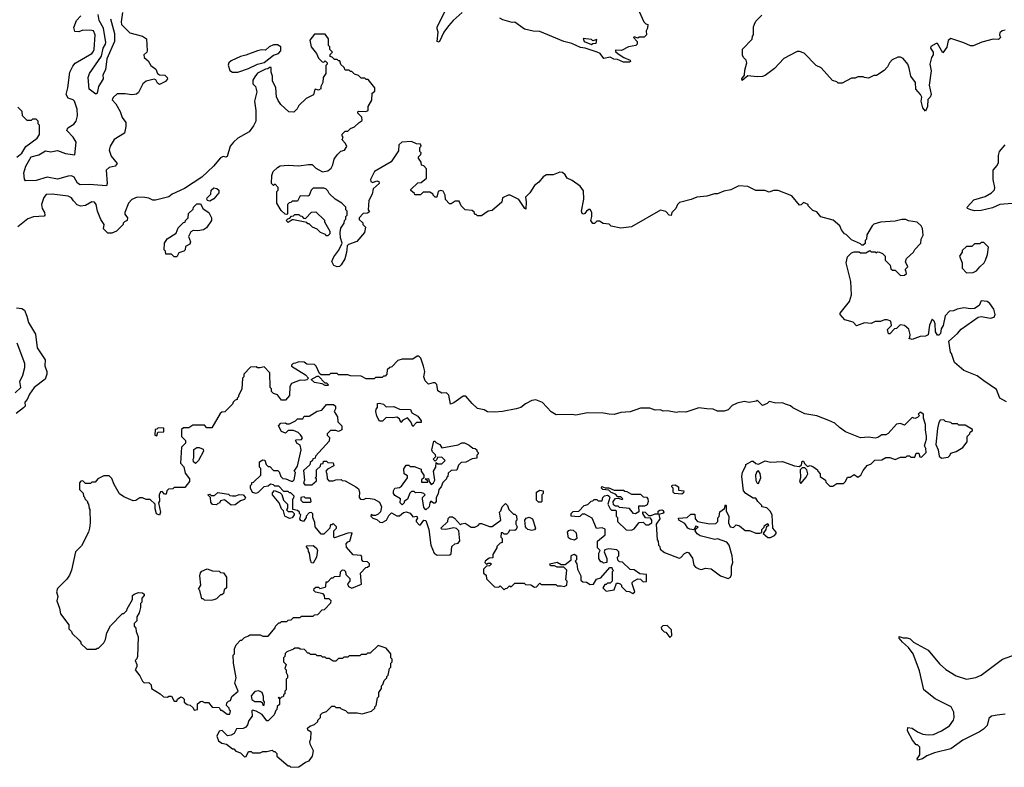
# Model space of a CAD drawing. Extents: x 2210602 to 2357277, y 510288 to 673808.
# Tile 75 of 256: x 2270440 to 2277869, y 536680 to 542320. Entities that reach past the tile are written whole.
import ezdxf

# ---------------------------------------------------------------- set-up
doc = ezdxf.new("R2010")
doc.units = 0

msp = doc.modelspace()

# ---------------------------------------------------------------- linework, layer by layer
at = {"layer": '0CON05XD'}
for points in [[(2271214.5, 542374.5), (2271204.7, 542305), (2271207.5, 542285), (2271270.7, 542220.7), (2271365, 542196), (2271397.5, 542175), (2271402.5, 542085), (2271400, 542075), (2271377.5, 542055), (2271380, 542035), (2271408.6, 542008.6), (2271428, 541975), (2271466.7, 541946.7), (2271478.8, 541915), (2271495, 541904.3), (2271535, 541900.8), (2271552.5, 541885), (2271554.2, 541875), (2271540, 541855), (2271495, 541832), (2271480.3, 541840.3), (2271466.7, 541866.7), (2271455, 541872), (2271393.6, 541856.4), (2271367.5, 541835), (2271335, 541770), (2271320.7, 541759.3), (2271285, 541752.5), (2271235, 541760), (2271175, 541760), (2271145, 541732.5), (2271137.5, 541715), (2271164.3, 541684.3), (2271198.3, 541628.3), (2271211.9, 541581.9), (2271240.8, 541545), (2271240.8, 541515), (2271229.2, 541465), (2271152, 541415), (2271121.9, 541365), (2271114.5, 541335), (2271129.7, 541289.7), (2271174.3, 541235), (2271161.2, 541215), (2271115, 541204.5), (2271091.9, 541185), (2271099.4, 541085), (2271093.9, 541066.1), (2270965, 541075.6), (2270895, 541073.1), (2270876.6, 541086.6), (2270851.2, 541131.2), (2270831.7, 541141.7), (2270805, 541140), (2270725, 541117.5), (2270646.8, 541133.2), (2270565, 541106.2), (2270483.2, 541103.2), (2270475, 541117.5), (2270471.1, 541165), (2270486.7, 541215), (2270525, 541285.6), (2270585, 541300.8), (2270635, 541331.2), (2270675, 541324), (2270725, 541334.2), (2270785, 541310), (2270855, 541300), (2270865.8, 541395), (2270842.5, 541435), (2270796.2, 541485), (2270803.8, 541505), (2270849.1, 541530.9), (2270864.7, 541555.3), (2270875.3, 541594.7), (2270874, 541644), (2270854, 541705), (2270844.3, 541714.3), (2270805, 541726.9), (2270789.5, 541755), (2270802.9, 541805), (2270818.5, 541925), (2270839.8, 541970.2), (2270859.1, 541990.9), (2270983.8, 542065), (2270995, 542078), (2271001.5, 542095), (2271008.5, 542205), (2270995.8, 542235), (2270985, 542239.2), (2270915, 542240), (2270885, 542227.5), (2270855, 542230), (2270848.3, 542261.7), (2270867.5, 542315), (2270900.7, 542349.3)], [(2273777.5, 542375), (2273710, 542315), (2273675, 542273.3), (2273641.2, 542225), (2273605, 542151.2), (2273590, 542155), (2273596.7, 542225), (2273589.3, 542250.7), (2273590, 542265), (2273650, 542385)], [(2275113, 542383), (2275150, 542305), (2275165, 542290), (2275180, 542285), (2275176.7, 542255), (2275167.5, 542235), (2275170, 542205), (2275151.7, 542188.3), (2275115, 542187.5), (2275105, 542180), (2275075, 542190), (2275070, 542185), (2275100, 542155), (2275100, 542135), (2275090, 542125), (2275033.6, 542116.4), (2274981.7, 542088.3), (2274935, 542090), (2274935, 542080), (2274955, 542062.5), (2274997.5, 542035), (2275045.8, 542015.8), (2275047.5, 542005), (2275040.7, 541999.3), (2274995, 541998.6), (2274950.5, 542020.5), (2274922.7, 542022.7), (2274895, 542036.7), (2274847.5, 542027.5), (2274818.8, 542065), (2274795.8, 542075.8), (2274706.1, 542106.1), (2274671.2, 542111.2), (2274605, 542140), (2274545, 542156), (2274365, 542230), (2274315, 542233.3), (2274248.3, 542248.3), (2274175, 542302.5), (2274155, 542300), (2274085, 542318.8), (2274061.7, 542331.7)], [(2271125.4, 542325.4), (2271154.6, 542215), (2271155.6, 542155), (2271096, 542025), (2271087.6, 541942.4), (2271068, 541905), (2271070, 541875), (2271035, 541816.2), (2271023.6, 541766.4), (2271015, 541757.5), (2270963.3, 541795), (2270956.7, 541885), (2270966.7, 541915), (2271056.2, 542043.8), (2271070, 542105), (2271087.5, 542135), (2271088.9, 542148.9), (2271071.5, 542255), (2271039.7, 542315), (2271030.9, 542359.1)], [(2277875, 542240), (2277853.3, 542236.7), (2277835, 542220), (2277832.5, 542205), (2277840, 542185), (2277825, 542170), (2277785, 542172.5), (2277699.5, 542150.5), (2277635, 542123.8), (2277615, 542123.3), (2277565, 542146.2), (2277465, 542177.5), (2277445, 542162.5), (2277435, 542112.5), (2277405, 542070), (2277365, 542140), (2277355, 542140), (2277315, 542117.5), (2277313.3, 542105), (2277332.5, 542075), (2277332.5, 542055), (2277320, 542035), (2277307.5, 541985), (2277316.7, 541935), (2277303.3, 541825), (2277317.5, 541755), (2277310, 541735), (2277293, 541717), (2277290, 541665), (2277275, 541630), (2277253.8, 541655), (2277241.2, 541705), (2277247.5, 541735), (2277237.5, 541755), (2277202.5, 541795), (2277200, 541845), (2277163.3, 541895), (2277152.5, 541955), (2277140, 541985), (2277105, 542027.5), (2277085, 542037.5), (2277065, 542037.5), (2277023.9, 542016.1), (2277002.5, 541995), (2276987.5, 541965), (2276963, 541937), (2276905, 541900), (2276885, 541900), (2276845, 541880), (2276813, 541883), (2276805, 541890), (2276765, 541890), (2276745, 541880), (2276715, 541880), (2276645, 541840), (2276615, 541840), (2276605, 541850), (2276571.7, 541861.7), (2276486.4, 541956.4), (2276450, 541975), (2276358.3, 542068.3), (2276325, 542080), (2276305, 542080), (2276205, 542027.5), (2276135, 541952.5), (2276065, 541900), (2276045, 541892.5), (2276005, 541890), (2275933.6, 541896.4), (2275891.7, 541861.7), (2275887.5, 541875), (2275907.5, 541902.5), (2275910, 541940), (2275927.5, 541995), (2275922.5, 542015), (2275900, 542035), (2275893, 542053), (2275893, 542097), (2275967, 542173), (2275970, 542195), (2275977.5, 542205), (2275977.5, 542265), (2275983, 542287), (2275995, 542310), (2276040, 542355)], [(2273117.5, 541175), (2273087.5, 541115), (2273088.3, 541098.3), (2273103, 541093), (2273135, 541104.2), (2273148.6, 541098.6), (2273152, 541085), (2273106.7, 541045), (2273098.8, 541005), (2273073.3, 540955), (2273070, 540885), (2273078.3, 540871.7), (2273065, 540860), (2273031.7, 540858.3), (2273000, 540825), (2273001.7, 540811.7), (2273028.3, 540788.3), (2273030, 540775), (2273050, 540755), (2273042.5, 540715), (2272984.1, 540645.9), (2272920, 540625), (2272910, 540615), (2272906.4, 540563.6), (2272893.3, 540515), (2272865, 540470), (2272851.7, 540458.3), (2272835, 540456.2), (2272810, 540465), (2272793.9, 540496.1), (2272809.3, 540530.7), (2272848.3, 540581.7), (2272872.5, 540635), (2272860, 540675), (2272856.7, 540715), (2272863, 540747), (2272887.5, 540785), (2272890, 540805), (2272900, 540815), (2272900, 540835), (2272910, 540845), (2272910, 540875), (2272900, 540885), (2272900, 540905), (2272870, 540935), (2272820, 540965), (2272775, 541010), (2272765, 541030), (2272750, 541045), (2272735, 541050), (2272655, 541050), (2272640, 541035), (2272625, 540992.5), (2272615, 540987.5), (2272555, 540990), (2272535, 540950), (2272495, 540950), (2272485, 540940), (2272471.7, 540938.3), (2272460, 540925), (2272460, 540855), (2272455, 540850), (2272441.7, 540851.7), (2272411.7, 540881.7), (2272380, 540935), (2272380, 541025), (2272390, 541035), (2272390, 541055), (2272368.3, 541078.3), (2272355, 541070), (2272340, 541085), (2272341.2, 541145), (2272352.5, 541175), (2272383.9, 541206.1), (2272405, 541216.7), (2272465, 541222.5), (2272545, 541217.5), (2272618.3, 541228.3), (2272647, 541227), (2272675, 541200), (2272725, 541172.5), (2272765, 541180), (2272789.3, 541200.7), (2272802.5, 541225), (2272813, 541267), (2272835, 541300), (2272863, 541327), (2272890, 541335), (2272907, 541363), (2272897.5, 541385), (2272873, 541413), (2272880, 541435), (2272873, 541443), (2272873, 541457), (2272895, 541480), (2272915, 541480), (2272935, 541500), (2272967, 541513), (2273000, 541545), (2273025, 541560), (2273022.5, 541585), (2272990, 541615), (2272990, 541625), (2272995, 541630), (2273051.7, 541628.3), (2273070, 541635), (2273070, 541665), (2273097, 541713), (2273100, 541765), (2273118.3, 541781.7), (2273120, 541805), (2273068.3, 541868.3), (2273055, 541870), (2273045, 541880), (2273015, 541880), (2272995, 541900), (2272965, 541910), (2272945, 541930), (2272935, 541930), (2272925, 541940), (2272895, 541940), (2272888.3, 541958.3), (2272861.7, 541981.7), (2272855, 542010), (2272845, 542010), (2272835, 542020), (2272815, 542020), (2272798.3, 542038.3), (2272781.7, 542041.7), (2272781.7, 542058.3), (2272800, 542075), (2272780, 542095), (2272780, 542115), (2272770, 542125), (2272770, 542175), (2272745, 542210), (2272665, 542210), (2272630, 542165), (2272640, 542115), (2272680, 542065), (2272695, 542030), (2272721.7, 542001.7), (2272735, 542000), (2272745, 542010), (2272760, 541995), (2272760, 541985), (2272750, 541975), (2272750, 541915), (2272730, 541885), (2272727.5, 541845), (2272712.5, 541815), (2272711.7, 541798.3), (2272695, 541787.5), (2272670, 541795), (2272663, 541787), (2272656.4, 541753.6), (2272600, 541725), (2272547, 541673), (2272533, 541647), (2272508.3, 541621.7), (2272470, 541625), (2272410.7, 541680.7), (2272389.3, 541709.3), (2272377, 541737), (2272372.5, 541805), (2272348.3, 541858.3), (2272347.5, 541895), (2272337.5, 541925), (2272338.3, 541958.3), (2272325, 541960), (2272311.7, 541948.3), (2272295, 541947.5), (2272235, 541917.5), (2272215, 541890), (2272200, 541865), (2272200, 541835), (2272220, 541815), (2272230, 541775), (2272212.5, 541705), (2272222.5, 541635), (2272222.5, 541555), (2272205, 541520), (2272170, 541475), (2272085, 541427.5), (2272052.5, 541395), (2272027.5, 541365), (2272005, 541286.7), (2271995, 541282.5), (2271975, 541287.5), (2271955, 541277.5), (2271902.5, 541215), (2271815, 541132.5), (2271683.6, 541046.4), (2271590, 541005), (2271565, 540982.5), (2271465, 540957.5), (2271445, 540957.5), (2271415, 540972.5), (2271385, 540977.5), (2271325, 540980), (2271285, 540962.5), (2271260, 540935), (2271232.5, 540865), (2271233, 540853), (2271252.5, 540825), (2271250, 540805), (2271230, 540795), (2271220, 540785), (2271220, 540775), (2271170, 540725), (2271135, 540710), (2271105, 540710), (2271073, 540743), (2271077.5, 540775), (2271052.7, 540812.7), (2271027.5, 540875), (2271017.5, 540925), (2271005, 540943.8), (2270985, 540946.2), (2270935, 540918), (2270897.3, 540912.7), (2270872.1, 540922.1), (2270844.5, 540954.5), (2270831.2, 540975), (2270805, 540989.2), (2270685, 541003.8), (2270639.5, 541000.5), (2270620.9, 540979.1), (2270603.7, 540926.3), (2270609.6, 540895), (2270626.7, 540865), (2270630, 540845), (2270625, 540836.7), (2270545, 540833.3), (2270501.7, 540818.3), (2270425, 540756.2)], [(2274755, 542133.3), (2274765, 542140), (2274788.3, 542141.7), (2274795, 542170), (2274765, 542160), (2274755, 542170), (2274691.7, 542178.3), (2274700, 542155), (2274755, 542133.3)], [(2272045, 541923.8), (2272085, 541924.2), (2272165, 541951.2), (2272235, 541983.3), (2272283.6, 541996.4), (2272355, 542052.5), (2272392.5, 542065), (2272410, 542085), (2272410, 542115), (2272385, 542130), (2272355, 542131.2), (2272322.5, 542115), (2272295, 542090), (2272265, 542093.3), (2272235, 542086.2), (2272145, 542051.2), (2272105, 542043.3), (2272035, 542010), (2272016.7, 541995), (2272012.3, 541977.7), (2272025, 541937.5), (2272045, 541923.8)], [(2270417.3, 541282.7), (2270455, 541312.5), (2270486.9, 541363.1), (2270571.2, 541425), (2270590, 541455), (2270590, 541525), (2270580, 541535), (2270580, 541555), (2270565, 541570), (2270535, 541570), (2270525, 541560), (2270495, 541560), (2270460, 541595), (2270457, 541627), (2270425, 541660)], [(2277885, 539437.5), (2277836.2, 539465), (2277810, 539530), (2277715, 539596.7), (2277665, 539632.5), (2277565, 539672.5), (2277492.5, 539735), (2277471.7, 539801.7), (2277463, 539813), (2277450, 539895), (2277516.4, 539953.6), (2277543.6, 539986.4), (2277673, 540077), (2277695, 540080), (2277765, 540067.5), (2277793, 540077), (2277800, 540095), (2277790, 540135), (2277759.3, 540179.3), (2277740, 540195), (2277695, 540200), (2277680, 540165), (2277645, 540140), (2277615, 540137.5), (2277565, 540147.5), (2277513, 540137), (2277487, 540123), (2277455, 540120), (2277423, 540087), (2277407, 540013), (2277393, 539987), (2277387, 539953), (2277375, 539940), (2277365, 539940), (2277350, 539965), (2277346.7, 540025), (2277340, 540045), (2277325, 540060), (2277304, 540015), (2277295, 539942.5), (2277275, 539932.5), (2277235, 539931.2), (2277175, 539907.5), (2277150, 539915), (2277157.5, 539922.5), (2277160, 539945), (2277150, 539985), (2277115, 540012.5), (2277083, 540017), (2277055, 539990), (2277041.7, 539988.3), (2277005, 539950), (2276995, 539950), (2276988.3, 539981.7), (2277017, 540013), (2277012.5, 540045), (2276986.1, 540056.1), (2276965, 540056.2), (2276935, 540043.3), (2276895, 540042.5), (2276865, 540027.5), (2276815, 540032.5), (2276755, 540010), (2276728.3, 540038.3), (2276665, 540056.7), (2276630, 540095), (2276630, 540105), (2276700, 540195), (2276716.7, 540245), (2276710, 540345), (2276677, 540487), (2276685, 540530), (2276715, 540560), (2276735, 540570), (2276775, 540570), (2276785, 540560), (2276825, 540560), (2276855, 540580), (2276865, 540570), (2276895, 540570), (2276905, 540560), (2276912.5, 540567.5), (2276927, 540567), (2276950, 540555), (2276970, 540535), (2276970, 540505), (2277008.3, 540468.3), (2277011.7, 540441.7), (2277025, 540430), (2277045, 540430), (2277085, 540390), (2277117, 540393), (2277130, 540405), (2277127, 540427), (2277120, 540435), (2277140, 540455), (2277123.3, 540493.3), (2277131.7, 540518.3), (2277183, 540567), (2277193.6, 540586.4), (2277240, 540635), (2277242.5, 540665), (2277256.7, 540695), (2277252.5, 540745), (2277242.5, 540765), (2277211.7, 540791.7), (2277145, 540802.5), (2277125, 540812.5), (2277095, 540812.5), (2277045, 540800), (2276935, 540793.3), (2276885, 540776.7), (2276872.5, 540765), (2276833, 540697), (2276830, 540665), (2276820, 540655), (2276818.3, 540631.7), (2276805, 540620), (2276795, 540620), (2276785, 540630), (2276715, 540660), (2276675, 540700), (2276663.6, 540703.6), (2276640, 540735), (2276627.5, 540765), (2276578.3, 540808.3), (2276485, 540832.5), (2276455, 540870), (2276425, 540880), (2276390, 540915), (2276390, 540925), (2276355, 540940), (2276337, 540923), (2276325, 540920), (2276265, 540990), (2276161.7, 541031.7), (2276128.3, 541031.7), (2276095, 541020), (2276061.7, 541031.7), (2275995, 541032.5), (2275935, 541062.5), (2275865, 541067.5), (2275805, 541037.5), (2275753.6, 541026.4), (2275705, 541007.5), (2275683.6, 541006.4), (2275625, 540987.5), (2275548.3, 540981.7), (2275507, 540963), (2275418.3, 540941.7), (2275403, 540927), (2275390, 540895), (2275360, 540865), (2275355, 540842.5), (2275340, 540845), (2275315, 540873.3), (2275275, 540883.3), (2275055, 540756.7), (2274975, 540747.5), (2274903, 540763), (2274887, 540777), (2274843, 540783), (2274815, 540800), (2274795, 540800), (2274777, 540783), (2274765, 540782.5), (2274748.8, 540805), (2274757.5, 540835), (2274756.7, 540865), (2274745, 540887.5), (2274735, 540887.5), (2274717.5, 540875), (2274705, 540857.5), (2274695, 540853.3), (2274685, 540857.5), (2274680, 540875), (2274696, 540965), (2274695, 541030), (2274668.8, 541065), (2274608, 541108), (2274570, 541125), (2274555, 541150), (2274535, 541166.2), (2274515, 541170), (2274465, 541150), (2274415, 541150), (2274390, 541135), (2274356.4, 541093.6), (2274325, 541070), (2274290, 541015), (2274255, 540980), (2274261.2, 540945), (2274258.8, 540891.2), (2274250, 540895), (2274205, 540962.5), (2274140, 540995), (2274125, 540996.7), (2274083.6, 540976.4), (2274077.3, 540942.7), (2274005, 540880), (2273973.3, 540876.7), (2273925, 540840), (2273895, 540840), (2273885, 540850), (2273875, 540850), (2273868.3, 540868.3), (2273855, 540880), (2273800, 540885), (2273770, 540915), (2273755, 540950), (2273725, 540950), (2273695, 540930), (2273681.7, 540931.7), (2273653, 540963), (2273650, 540995), (2273635, 541026.7), (2273615, 541032.5), (2273597, 541023), (2273588.3, 540981.7), (2273575, 540980), (2273560, 540995), (2273560, 541005), (2273535, 541020), (2273485, 541020), (2273465, 541000), (2273420, 541000), (2273418.3, 541008.3), (2273391.7, 541031.7), (2273391.7, 541038.3), (2273445, 541090), (2273468.3, 541091.7), (2273510, 541125), (2273510, 541195), (2273488.3, 541218.3), (2273471.7, 541221.7), (2273470, 541245), (2273450, 541275), (2273450, 541285), (2273467, 541303), (2273470, 541315), (2273460, 541325), (2273460, 541355), (2273470, 541365), (2273465, 541380), (2273433, 541383), (2273395, 541400), (2273322.5, 541395), (2273300, 541375), (2273298.8, 541331.2), (2273241.7, 541248.3), (2273117.5, 541175)], [(2278020.5, 540940.5), (2277835.2, 540925.2), (2277779.7, 540900.3), (2277695, 540880), (2277645, 540878.8), (2277616.2, 540885), (2277591.2, 540895), (2277590, 540905), (2277639.5, 540960.5), (2277725, 540985.6), (2277772.5, 541015), (2277795, 541036.7), (2277798.1, 541055), (2277784.4, 541115), (2277784.4, 541185.6), (2277815, 541221.2), (2277825, 541243.3), (2277824.4, 541294.4), (2277831.9, 541325), (2277875.6, 541375)], [(2271875, 540951.9), (2271856.7, 540955), (2271851.2, 540965), (2271853.8, 540975), (2271881.2, 541005), (2271885.6, 541035), (2271905, 541051.1), (2271927.6, 541047.6), (2271941.4, 541035), (2271941.2, 541015), (2271905, 540968), (2271875, 540951.9)], [(2271625, 540530), (2271605, 540530), (2271585, 540550), (2271541.7, 540551.7), (2271540, 540575), (2271530, 540585), (2271532.5, 540635), (2271553.6, 540666.4), (2271619.3, 540710.7), (2271635, 540750), (2271675, 540790), (2271688.3, 540791.7), (2271690, 540805), (2271710, 540825), (2271713, 540857), (2271748.3, 540891.7), (2271750, 540905), (2271775, 540930), (2271805, 540930), (2271823.6, 540893.6), (2271867.5, 540865), (2271887.5, 540825), (2271886.7, 540805), (2271849.5, 540750.5), (2271826.1, 540733.9), (2271785, 540726.2), (2271749.3, 540730.7), (2271730, 540720), (2271713.8, 540685), (2271728, 540645), (2271722.5, 540627.5), (2271691.2, 540608.8), (2271687.5, 540585), (2271678.8, 540575), (2271640, 540560), (2271625, 540530)], [(2272765, 540690), (2272755, 540690), (2272748.3, 540698.3), (2272710, 540715), (2272685, 540740), (2272650, 540755), (2272625, 540780), (2272615, 540780), (2272605, 540790), (2272505, 540810), (2272495, 540810), (2272465, 540790), (2272450, 540805), (2272461.7, 540818.3), (2272478.3, 540821.7), (2272491.7, 540838.3), (2272505, 540840), (2272515, 540850), (2272545, 540850), (2272555, 540840), (2272568.3, 540838.3), (2272581.7, 540821.7), (2272595, 540820), (2272641.7, 540868.3), (2272675, 540870), (2272738.3, 540808.3), (2272740, 540795), (2272780, 540725), (2272780, 540705), (2272765, 540690)], [(2277585, 540410), (2277635, 540412.5), (2277660, 540425), (2277683.6, 540456.4), (2277717.5, 540485), (2277727.5, 540505), (2277741.7, 540548.3), (2277750, 540605), (2277715, 540640), (2277695, 540640), (2277685, 540630), (2277645, 540630), (2277625, 540610), (2277585, 540610), (2277551.7, 540578.3), (2277550, 540565), (2277530, 540535), (2277550, 540485), (2277550, 540445), (2277585, 540410)], [(2270415, 540147.5), (2270455, 540142), (2270475, 540127.5), (2270494.1, 540084.1), (2270506, 540035), (2270558.7, 539948.7), (2270572.5, 539845), (2270631.2, 539755), (2270628.3, 539708.3), (2270643.8, 539665), (2270643.8, 539645), (2270630.7, 539609.3), (2270548.8, 539545), (2270514.2, 539495.8), (2270496.7, 539455), (2270477.5, 539435), (2270480, 539405), (2270469.3, 539390.7), (2270411.7, 539348.3)], [(2270405.8, 539505), (2270447.5, 539545), (2270440.3, 539589.7), (2270462.9, 539637.1), (2270478.5, 539695), (2270477.1, 539727.1), (2270419.4, 539879.4)], [(2274885, 538690), (2274877.5, 538665), (2274895, 538630), (2274905, 538620), (2274935, 538620), (2274940, 538615), (2274940, 538575), (2274950, 538565), (2274950, 538535), (2275015, 538472.5), (2275055, 538470), (2275075, 538480), (2275115, 538527.5), (2275145, 538530), (2275165, 538510), (2275185, 538510), (2275210, 538525), (2275210, 538545), (2275198.3, 538558.3), (2275161.7, 538561.7), (2275142.5, 538595), (2275141.7, 538608.3), (2275160, 538605), (2275185, 538580), (2275205, 538580), (2275235, 538593.3), (2275258.3, 538591.7), (2275258.3, 538611.7), (2275270.5, 538619.5), (2275285, 538622), (2275295, 538616.2), (2275298.8, 538605), (2275293.8, 538596.2), (2275261.7, 538588.3), (2275270, 538555), (2275242.5, 538515), (2275250, 538395), (2275257, 538387), (2275260, 538355), (2275270, 538345), (2275273.3, 538325), (2275305, 538300), (2275415, 538257.5), (2275427.7, 538262.3), (2275455, 538292.5), (2275475, 538302.5), (2275485, 538300), (2275517, 538257), (2275526.7, 538205), (2275538.8, 538188.8), (2275565, 538176.2), (2275585, 538173.3), (2275615, 538183.3), (2275657, 538177), (2275727.5, 538125), (2275785, 538103.3), (2275803.3, 538115), (2275811.2, 538135), (2275811.5, 538195), (2275820.8, 538225), (2275816.7, 538275), (2275792.5, 538355), (2275775, 538377.5), (2275705, 538402.5), (2275685, 538397.5), (2275575, 538426.2), (2275550.5, 538440.5), (2275537.5, 538465), (2275541.7, 538478.3), (2275560, 538495), (2275541.7, 538498.3), (2275527.5, 538472.5), (2275495, 538476), (2275481.2, 538485), (2275459.5, 538519.5), (2275412.5, 538545), (2275410, 538560), (2275475, 538564), (2275505, 538590), (2275535, 538590), (2275537.5, 538555), (2275553.8, 538533.8), (2275645, 538517.5), (2275691.7, 538518.3), (2275707.5, 538535), (2275708.3, 538561.7), (2275717, 538573), (2275723, 538607), (2275758.3, 538631.7), (2275765, 538660), (2275770, 538655), (2275770, 538615), (2275791.7, 538571.7), (2275787.5, 538525), (2275800, 538495), (2275825, 538490), (2275845, 538510), (2275870.7, 538500.7), (2275915, 538467.5), (2275946.4, 538466.4), (2275995, 538446.7), (2276025, 538447.5), (2276038.3, 538451.7), (2276040, 538475), (2276058.3, 538491.7), (2276060, 538505), (2276085, 538520), (2276090, 538505), (2276071.7, 538488.3), (2276070, 538475), (2276050, 538445), (2276085, 538413.3), (2276105, 538413.3), (2276135, 538427.5), (2276147, 538443), (2276147.5, 538455), (2276122.5, 538485), (2276117.5, 538585), (2276103, 538613), (2276078.3, 538638.3), (2276040, 538645), (2276040, 538655), (2276010, 538685), (2275995, 538710), (2275975, 538710), (2275920, 538745), (2275900, 538765), (2275887.5, 538875), (2275893, 538907), (2275920, 538955), (2275920, 538965), (2275965, 538990), (2275975, 538990), (2275995, 538972.5), (2276015, 538966.7), (2276065, 538992.5), (2276105, 538982.5), (2276195, 538987.5), (2276285, 538953.3), (2276325, 538950), (2276338.3, 538961.7), (2276345, 538990), (2276355, 538990), (2276361.7, 538971.7), (2276385, 538950), (2276405, 538957.5), (2276425, 538950), (2276460, 538925), (2276463, 538913), (2276480, 538895), (2276480, 538875), (2276520, 538845), (2276521.7, 538831.7), (2276551.7, 538801.7), (2276575, 538800), (2276605, 538820), (2276655, 538820), (2276670, 538835), (2276685, 538870), (2276705, 538870), (2276735, 538890), (2276765, 538870), (2276786.4, 538883.6), (2276805, 538920), (2276833.6, 538956.4), (2276865, 538970), (2276893, 538997), (2276945, 539000), (2276975, 539017.5), (2277005, 539017.5), (2277045, 539003.3), (2277085, 539020), (2277125, 539020), (2277135, 539030), (2277155, 539030), (2277165, 539020), (2277195, 539020), (2277205, 539050), (2277225, 539050), (2277231.7, 539021.7), (2277245, 539020), (2277280, 539055), (2277277.5, 539085), (2277267.5, 539105), (2277283.3, 539155), (2277283.3, 539175), (2277273.3, 539225), (2277273.3, 539265), (2277260, 539315), (2277260, 539345), (2277235, 539360), (2277220, 539345), (2277230, 539335), (2277215, 539320), (2277195, 539312.5), (2277175, 539320), (2277115, 539260), (2277085, 539272.5), (2277055, 539267.5), (2276993, 539197), (2276975, 539187.5), (2276945, 539187.5), (2276915, 539167.5), (2276895, 539163.3), (2276845, 539170), (2276785, 539166.7), (2276671.7, 539211.7), (2276625, 539242.5), (2276590, 539275), (2276545, 539297.5), (2276455, 539332.5), (2276365, 539347.5), (2276273, 539393), (2276257, 539407), (2276218.3, 539418.3), (2276195, 539430), (2276145, 539427.5), (2276095, 539440), (2276080, 539425), (2276045, 539410), (2276005, 539450), (2275997, 539443), (2275945, 539432.5), (2275905, 539440), (2275853, 539427), (2275815, 539410), (2275785, 539377.5), (2275755, 539367.5), (2275705, 539367.5), (2275673, 539383), (2275623.3, 539383.3), (2275565, 539392.5), (2275465, 539360), (2275415, 539362.5), (2275395, 539357.5), (2275325, 539370), (2275295, 539367.5), (2275275, 539377.5), (2275235, 539373.3), (2275195, 539390), (2275125, 539390), (2275045, 539362.5), (2274975, 539357.5), (2274925, 539342.5), (2274887, 539343), (2274845, 539352.5), (2274725, 539353.3), (2274635, 539336.7), (2274605, 539342.5), (2274488.3, 539338.3), (2274450.7, 539360.7), (2274385, 539432.5), (2274335, 539452.5), (2274305, 539447.5), (2274255, 539422.5), (2274220, 539395), (2274186.4, 539383.6), (2274083, 539363), (2274025, 539360), (2273970.7, 539360.7), (2273945, 539376.7), (2273895, 539387.5), (2273853.6, 539423.6), (2273805, 539480), (2273785, 539480), (2273715, 539430), (2273690, 539420), (2273677.5, 539487.5), (2273660, 539505), (2273625, 539502.5), (2273595, 539520), (2273587, 539567), (2273575, 539580), (2273558.3, 539581.7), (2273525, 539570), (2273500, 539595), (2273490, 539625), (2273497.5, 539665), (2273487.5, 539705), (2273467, 539767), (2273451.7, 539781.7), (2273438.3, 539781.7), (2273405, 539760), (2273325, 539760), (2273291.7, 539748.3), (2273248.3, 539701.7), (2273233, 539697), (2273211.7, 539678.3), (2273210, 539645), (2273198.3, 539631.7), (2273185, 539630), (2273175, 539620), (2273125, 539620), (2273115, 539610), (2273055, 539610), (2273015, 539630), (2272935, 539632.5), (2272915, 539640), (2272845, 539640), (2272835, 539650), (2272785, 539650), (2272775, 539640), (2272715, 539640), (2272701.7, 539651.7), (2272677, 539707), (2272665, 539720), (2272605, 539722.5), (2272585, 539737.5), (2272545, 539740), (2272521.7, 539728.3), (2272503, 539727), (2272490, 539715), (2272490, 539705), (2272595, 539640), (2272620, 539615), (2272607, 539603), (2272585, 539597.5), (2272555, 539600), (2272490, 539575), (2272478.3, 539551.7), (2272476, 539484), (2272445, 539450), (2272415, 539450), (2272385, 539490), (2272355, 539500), (2272340, 539515), (2272340, 539535), (2272330, 539545), (2272327, 539657), (2272285, 539700), (2272255, 539692.5), (2272233, 539693), (2272225, 539700), (2272181.7, 539698.3), (2272130, 539645), (2272130, 539625), (2272120, 539615), (2272117, 539533), (2272090, 539485), (2272090, 539475), (2272080, 539465), (2272080, 539455), (2272065, 539450), (2272050, 539435), (2272045, 539420), (2271988.3, 539361.7), (2271965, 539360), (2271951.7, 539348.3), (2271888.3, 539241.7), (2271851.7, 539241.7), (2271835, 539260), (2271745, 539260), (2271715, 539240), (2271675, 539240), (2271661.7, 539228.3), (2271660, 539175), (2271690, 539145), (2271690, 539125), (2271660, 539095), (2271652.5, 538975), (2271677, 538947), (2271688.3, 538898.3), (2271720, 538855), (2271720, 538835), (2271685, 538790), (2271605, 538790), (2271595, 538780), (2271561.7, 538778.3), (2271550, 538765), (2271545, 538740), (2271531.7, 538741.7), (2271515, 538760), (2271501.7, 538758.3), (2271492.5, 538735), (2271493.3, 538686.7), (2271487.5, 538675), (2271503.3, 538605), (2271495, 538582.5), (2271471.7, 538591.7), (2271460.7, 538629.3), (2271462.5, 538665), (2271425, 538700), (2271395, 538700), (2271365, 538712.5), (2271345, 538712.5), (2271315, 538692.5), (2271295, 538690), (2271225, 538720), (2271193.6, 538743.6), (2271153, 538813), (2271135, 538860), (2271115, 538880), (2271075, 538880), (2271030, 538855), (2271008.3, 538831.7), (2270985, 538830), (2270975, 538820), (2270935, 538820), (2270915, 538840), (2270901.7, 538838.3), (2270890, 538825), (2270890, 538775), (2270918.3, 538748.3), (2270920, 538725), (2270928.3, 538718.3), (2270930, 538705), (2270950, 538685), (2270950, 538675), (2270960, 538665), (2270963, 538633), (2270970, 538625), (2270972.5, 538525), (2270967.5, 538485), (2270960, 538455), (2270905, 538350), (2270860, 538305), (2270831.7, 538168.3), (2270815, 538130), (2270795, 538100), (2270725, 538030), (2270717.5, 538005), (2270728.6, 537968.6), (2270718.8, 537935), (2270740.5, 537880.5), (2270748.3, 537838.3), (2270810, 537755), (2270810, 537725), (2270830, 537705), (2270835, 537690)], [(2272765, 539560), (2272745, 539560), (2272721.7, 539571.7), (2272665, 539583.8), (2272640, 539605), (2272685, 539630), (2272695, 539630), (2272741.7, 539581.7), (2272755, 539580), (2272770, 539565), (2272765, 539560)], [(2272025, 537080), (2272030, 537105), (2272021.7, 537111.7), (2272020, 537125), (2272000, 537145), (2272003, 537167), (2272015, 537180), (2272030, 537185), (2272040, 537215), (2272087.5, 537255), (2272062.5, 537315), (2272072.5, 537355), (2272052.5, 537465), (2272050, 537525), (2272060, 537535), (2272060, 537575), (2272072.5, 537605), (2272105, 537640), (2272115, 537640), (2272135, 537660), (2272161.7, 537668.3), (2272175, 537680), (2272255, 537680), (2272275, 537670), (2272315, 537670), (2272368.3, 537731.7), (2272370, 537745), (2272395, 537770), (2272405, 537770), (2272415, 537780), (2272455, 537780), (2272465, 537790), (2272488.3, 537791.7), (2272505, 537810), (2272555, 537810), (2272565, 537820), (2272655, 537820), (2272665, 537830), (2272688.3, 537831.7), (2272721.7, 537868.3), (2272738.3, 537871.7), (2272788.3, 537921.7), (2272790, 537935), (2272775, 537950), (2272741.7, 537951.7), (2272740, 537975), (2272728.3, 537988.3), (2272671.7, 538001.7), (2272660, 538015), (2272661.7, 538028.3), (2272675, 538040), (2272695, 538040), (2272705, 538030), (2272745, 538040), (2272750, 538045), (2272751.7, 538078.3), (2272765, 538080), (2272791.7, 538108.3), (2272805, 538110), (2272815, 538120), (2272858.3, 538121.7), (2272860, 538155), (2272875, 538170), (2272888.3, 538168.3), (2272897, 538157), (2272900, 538135), (2272930, 538105), (2272930, 538085), (2272912.5, 538065), (2272920, 538045), (2272945, 538032.5), (2273018.3, 538061.7), (2273010, 538145), (2273051.7, 538188.3), (2273065, 538190), (2273078.3, 538201.7), (2273080, 538215), (2273065, 538230), (2273031.7, 538231.7), (2273020, 538245), (2273022.5, 538265), (2273015, 538277.5), (2272955, 538282.5), (2272905, 538340), (2272902.5, 538365), (2272915, 538380), (2272930, 538385), (2272948.3, 538448.3), (2272915, 538447.5), (2272815, 538410), (2272810, 538415), (2272810, 538465), (2272830, 538485), (2272830, 538495), (2272805, 538520), (2272795, 538510), (2272785, 538510), (2272781.7, 538501.7), (2272780, 538485), (2272735, 538440), (2272715, 538440), (2272670, 538495), (2272667, 538527), (2272652.5, 538565), (2272651.7, 538591.7), (2272641.7, 538601.7), (2272625, 538600), (2272600, 538575), (2272600, 538565), (2272580, 538535), (2272560.7, 538540.7), (2272552.5, 538555), (2272560, 538585), (2272550, 538595), (2272550, 538605), (2272535, 538617.5), (2272500, 538625), (2272500, 538705), (2272508.3, 538711.7), (2272510, 538725), (2272485, 538750), (2272475, 538750), (2272465, 538760), (2272431.7, 538761.7), (2272395, 538800), (2272365, 538800), (2272355, 538810), (2272333, 538817), (2272315, 538800), (2272283, 538797), (2272242.5, 538755), (2272225, 538746.7), (2272195, 538752.5), (2272180, 538785), (2272180, 538805), (2272190, 538815), (2272191.7, 538828.3), (2272205, 538830), (2272260, 538885), (2272260, 538935), (2272250, 538945), (2272250, 538985), (2272275, 539000), (2272288.3, 538998.3), (2272300, 538965), (2272315, 538950), (2272328.3, 538948.3), (2272355, 538920), (2272388.3, 538918.3), (2272398.3, 538908.3), (2272410, 538875), (2272425, 538860), (2272447, 538857), (2272488.3, 538838.3), (2272501.7, 538838.3), (2272511.7, 538848.3), (2272520, 538905), (2272510, 538915), (2272537, 538953), (2272562.5, 539075), (2272555, 539110), (2272533.6, 539123.6), (2272520, 539145), (2272525, 539150), (2272567, 539153), (2272572.5, 539165), (2272559.3, 539189.3), (2272540, 539205), (2272505, 539220), (2272465, 539220), (2272445, 539200), (2272415, 539212.5), (2272392.5, 539255), (2272410, 539275), (2272445, 539277.5), (2272455, 539270), (2272475, 539270), (2272520, 539295), (2272535, 539310), (2272575, 539310), (2272585, 539330), (2272625, 539330), (2272685, 539367.5), (2272720, 539375), (2272754.1, 539415.9), (2272806.4, 539416.4), (2272822.5, 539405), (2272822.5, 539385), (2272812.5, 539365), (2272837.5, 539325), (2272840, 539285), (2272870, 539255), (2272870, 539225), (2272845, 539212.5), (2272825, 539220), (2272785, 539220), (2272771.7, 539208.3), (2272760, 539195), (2272760, 539185), (2272777, 539167), (2272775, 539140), (2272671.7, 539028.3), (2272668.3, 539011.7), (2272651.7, 539008.3), (2272650, 538995), (2272631.7, 538978.3), (2272628.3, 538961.7), (2272581.7, 538918.3), (2272587.5, 538845), (2272580, 538825), (2272591.7, 538811.7), (2272645, 538810), (2272678.3, 538841.7), (2272680, 538855), (2272670, 538865), (2272680, 538875), (2272680, 538925), (2272708.3, 538951.7), (2272711.7, 538968.3), (2272728.3, 538971.7), (2272731.7, 538988.3), (2272755, 538990), (2272765, 538980), (2272805, 538977.5), (2272810, 538955), (2272761.7, 538928.3), (2272750, 538915), (2272757.5, 538895), (2272760, 538855), (2272771.7, 538841.7), (2272805, 538840), (2272825, 538847.5), (2272865, 538850), (2272873, 538843), (2272895, 538840), (2272977, 538797), (2272995, 538780), (2273002.5, 538755), (2273000, 538715), (2273011.7, 538701.7), (2273035, 538700), (2273055, 538710), (2273085, 538707.5), (2273115, 538702.5), (2273155, 538680), (2273170, 538645), (2273161.7, 538608.3), (2273145, 538590), (2273125, 538580), (2273105, 538580), (2273091.7, 538588.3), (2273090, 538575), (2273105, 538560), (2273135, 538550), (2273158.3, 538528.3), (2273175, 538527.5), (2273206.4, 538543.6), (2273225, 538580), (2273245, 538600), (2273285, 538577.5), (2273305, 538577.5), (2273335, 538602.5), (2273355, 538606.7), (2273386.1, 538596.1), (2273405, 538570), (2273437.5, 538575), (2273441.7, 538558.3), (2273430, 538545), (2273430, 538535), (2273455, 538510), (2273465, 538510), (2273490, 538545), (2273505, 538542.5), (2273527.5, 538475), (2273542.5, 538355), (2273567.5, 538295), (2273590.7, 538280.7), (2273685, 538282.5), (2273695, 538290), (2273700, 538345), (2273723, 538367), (2273748.3, 538371.7), (2273760.5, 538389.5), (2273752.5, 538465), (2273735, 538482.5), (2273715, 538486.7), (2273655, 538473.8), (2273625, 538477.5), (2273617.5, 538485), (2273670, 538535), (2273673, 538557), (2273685, 538570), (2273705, 538570), (2273719.3, 538559.3), (2273765, 538510), (2273773, 538517), (2273801.7, 538521.7), (2273845, 538492.5), (2273875, 538492.5), (2273900, 538505), (2273911.7, 538518.3), (2273925, 538520), (2273985, 538496.7), (2274005, 538496.7), (2274070, 538545), (2274060, 538605), (2274070, 538615), (2274080, 538645), (2274105, 538670), (2274120, 538655), (2274130, 538625), (2274165, 538590), (2274175, 538590), (2274188.3, 538578.3), (2274190, 538545), (2274183, 538537), (2274182.5, 538515), (2274192.5, 538495), (2274186.7, 538475), (2274175, 538467.5), (2274135, 538470), (2274128.3, 538451.7), (2274115, 538440), (2274095, 538440), (2274085, 538450), (2274071.7, 538448.3), (2274070, 538415), (2274080, 538405), (2274080, 538375), (2274065, 538370), (2274040, 538345), (2274040, 538335), (2274010, 538285), (2274010, 538260), (2273983, 538257), (2273952.5, 538235), (2273950, 538225), (2273961.7, 538211.7), (2273975, 538220), (2273995, 538220), (2273998.3, 538211.7), (2273985, 538200), (2273961.7, 538198.3), (2273940, 538175), (2273940, 538145), (2273958.3, 538128.3), (2273961.7, 538101.7), (2274021.7, 538041.7), (2274055, 538040), (2274065, 538050), (2274095, 538020), (2274105, 538030), (2274118.3, 538031.7), (2274135, 538050), (2274148.3, 538041.7), (2274175, 538070), (2274245, 538070), (2274255, 538060), (2274297, 538057), (2274325, 538040), (2274338.3, 538041.7), (2274365, 538070), (2274375, 538060), (2274485, 538060), (2274495, 538050), (2274525, 538050), (2274547, 538043), (2274567.5, 538055), (2274570, 538085), (2274560, 538095), (2274567, 538167), (2274545, 538190), (2274495, 538190), (2274475, 538200), (2274445, 538200), (2274440, 538215), (2274495, 538227.5), (2274525, 538210), (2274555, 538210), (2274600, 538245), (2274600, 538275), (2274605, 538280), (2274625, 538287.5), (2274640, 538275), (2274640, 538245), (2274630, 538235), (2274642.5, 538215), (2274647.5, 538175), (2274673.3, 538125), (2274673, 538093), (2274688.3, 538078.3), (2274717, 538077), (2274745, 538060), (2274768.3, 538061.7), (2274791.7, 538098.3), (2274825, 538110), (2274891.7, 538188.3), (2274908.3, 538188.3), (2274910, 538175), (2274920, 538165), (2274910, 538155), (2274910, 538085), (2274895, 538070), (2274875, 538070), (2274865, 538060), (2274855, 538060), (2274840, 538035), (2274865, 538010), (2274925, 538020), (2274941.7, 538068.3), (2274955, 538070), (2274970, 538065), (2274980, 538055), (2274980, 538045), (2275015, 538010), (2275037.5, 538007.5), (2275065, 537990), (2275080, 538005), (2275060, 538065), (2275060, 538075), (2275070, 538085), (2275105, 538102.5), (2275125, 538100), (2275145, 538080), (2275168.3, 538081.7), (2275170, 538135), (2275118.3, 538138.3), (2275075, 538170), (2275045, 538172.5), (2274988.3, 538228.3), (2274965, 538230), (2274951.7, 538241.7), (2274950, 538265), (2274960, 538275), (2274960, 538305), (2274945, 538320), (2274885, 538327.5), (2274855, 538320), (2274850, 538305), (2274870, 538255), (2274870, 538225), (2274845, 538220), (2274835, 538230), (2274825, 538230), (2274810, 538255), (2274810, 538295), (2274820, 538315), (2274800, 538335), (2274800, 538385), (2274857, 538433), (2274857, 538477), (2274835, 538487.5), (2274791.7, 538481.7), (2274758.3, 538558.3), (2274705, 538590), (2274685, 538590), (2274667, 538573), (2274655, 538570), (2274600, 538575), (2274600, 538595), (2274615, 538610), (2274658.3, 538611.7), (2274700, 538655), (2274727, 538663), (2274751.7, 538688.3), (2274765, 538690), (2274775, 538700), (2274795, 538700), (2274805, 538690), (2274835, 538690), (2274840, 538715), (2274853, 538727), (2274875, 538732.5), (2274886.7, 538726.7), (2274892.5, 538715), (2274885, 538690)], [(2273405, 539250), (2273390, 539285), (2273365, 539317.5), (2273330.7, 539299.3), (2273315, 539280), (2273305, 539310), (2273285, 539322.5), (2273255, 539317.5), (2273205, 539320), (2273178.3, 539291.7), (2273155, 539292.5), (2273135, 539330), (2273127.5, 539365), (2273128.3, 539381.7), (2273140, 539395), (2273140, 539425), (2273155, 539427.5), (2273185, 539420), (2273205, 539400), (2273263, 539403), (2273305, 539382.5), (2273388.3, 539378.3), (2273397.5, 539355), (2273445, 539330), (2273470, 539295), (2273468.3, 539281.7), (2273435, 539280), (2273405, 539250)], [(2277395, 539012.5), (2277445, 539020), (2277458.3, 539031.7), (2277465, 539050), (2277505, 539062.5), (2277555, 539092.5), (2277590, 539135), (2277590, 539175), (2277610, 539195), (2277611.7, 539208.3), (2277628.3, 539221.7), (2277628.3, 539228.3), (2277575, 539260), (2277525, 539260), (2277515, 539270), (2277475, 539270), (2277465, 539280), (2277425, 539290), (2277411.7, 539301.7), (2277385, 539300), (2277375, 539280), (2277366.2, 539235), (2277353.3, 539115), (2277370, 539075), (2277378.3, 539028.3), (2277395, 539012.5)], [(2271475, 539180), (2271481.7, 539208.3), (2271528.3, 539211.7), (2271528.3, 539238.3), (2271485, 539240), (2271475, 539230), (2271461.7, 539228.3), (2271460, 539185), (2271475, 539180)], [(2273505, 538622.5), (2273490, 538640), (2273480, 538705), (2273480, 538715), (2273500, 538735), (2273490, 538745), (2273465, 538752.5), (2273425, 538750), (2273415, 538760), (2273395, 538760), (2273383, 538747), (2273366.7, 538703.3), (2273340, 538685), (2273340, 538675), (2273325, 538660), (2273310, 538675), (2273312.5, 538705), (2273270.5, 538730.5), (2273261.2, 538745), (2273260, 538765), (2273270, 538785), (2273305, 538791.2), (2273319.5, 538800.5), (2273367, 538863), (2273365, 538880), (2273340, 538895), (2273338.3, 538931.7), (2273355, 538960), (2273375, 538960), (2273385, 538950), (2273415, 538950), (2273468.3, 538928.3), (2273470, 538915), (2273490, 538885), (2273490, 538865), (2273471.7, 538848.3), (2273471.7, 538831.7), (2273518.3, 538831.7), (2273518.3, 538838.3), (2273500, 538855), (2273525, 538860), (2273530, 538835), (2273545, 538812.5), (2273562.5, 538825), (2273572.5, 538845), (2273563, 538913), (2273580, 538945), (2273581.7, 538978.3), (2273595, 538970), (2273625, 538970), (2273650, 538995), (2273625, 539020), (2273591.7, 539018.3), (2273588.3, 539001.7), (2273575, 538990), (2273560, 539005), (2273580, 539025), (2273578.3, 539038.3), (2273555, 539060), (2273550, 539075), (2273565, 539140), (2273575, 539140), (2273580, 539130), (2273610, 539115), (2273625, 539090), (2273747, 539113), (2273775, 539127.5), (2273795, 539126.7), (2273830.7, 539110.7), (2273858.3, 539088.3), (2273876.1, 539086.1), (2273890, 539075), (2273890, 539065), (2273900, 539055), (2273900, 539045), (2273890, 539035), (2273888.3, 539011.7), (2273853, 539007), (2273805, 538982.5), (2273771.7, 538978.3), (2273751.7, 538958.3), (2273738.3, 538921.7), (2273695, 538920), (2273671.7, 538898.3), (2273670, 538875), (2273661.7, 538868.3), (2273660, 538855), (2273631.7, 538828.3), (2273620, 538795), (2273602.5, 538775), (2273596.4, 538743.6), (2273582.5, 538715), (2273582.5, 538685), (2273571.7, 538671.7), (2273561.7, 538671.7), (2273541.7, 538688.3), (2273533.3, 538675), (2273528.8, 538645), (2273505, 538622.5)], [(2271765, 538972.5), (2271750, 538985), (2271747.5, 539005), (2271752.5, 539015), (2271753, 539077), (2271775, 539092.5), (2271795, 539092.5), (2271825, 539080), (2271827.5, 539065), (2271790, 538995), (2271765, 538972.5)], [(2276015, 538820), (2276032.5, 538865), (2276027, 538897), (2276015, 538917.5), (2276001.7, 538908.3), (2275992, 538885), (2275994.2, 538844.2), (2276005, 538822.5), (2276015, 538820)], [(2276335, 538820), (2276375, 538870), (2276387.5, 538895), (2276380, 538925), (2276365, 538940), (2276345, 538940), (2276330, 538925), (2276332.5, 538865), (2276322.5, 538835), (2276335, 538820)], [(2275085, 538592.5), (2275070, 538595), (2275041.7, 538631.7), (2274965, 538640), (2274955, 538650), (2274935, 538650), (2274920.7, 538660.7), (2274918.8, 538685), (2274935, 538707.5), (2274955, 538710), (2274985, 538700), (2274990, 538705), (2274975, 538720), (2274951.7, 538721.7), (2274935, 538740), (2274903, 538753), (2274885, 538770), (2274840, 538775), (2274830, 538785), (2274831.7, 538798.3), (2274858.3, 538788.3), (2274885, 538787.5), (2274925, 538770), (2274995, 538770), (2275005, 538762.5), (2275021.7, 538761.7), (2275055, 538740), (2275125, 538740), (2275145, 538720), (2275168.3, 538718.3), (2275180, 538705), (2275182.5, 538685), (2275175, 538660), (2275155, 538650), (2275110, 538650), (2275111.7, 538608.3), (2275085, 538592.5)], [(2275435, 538740), (2275380, 538745), (2275370, 538755), (2275370, 538785), (2275360, 538795), (2275361.7, 538808.3), (2275385, 538810), (2275410, 538795), (2275411.7, 538771.7), (2275450, 538765), (2275448.3, 538751.7), (2275435, 538740)], [(2272035, 538657.5), (2271985, 538697.5), (2271955, 538690), (2271948.3, 538671.7), (2271935, 538670), (2271925, 538660), (2271895, 538662.5), (2271880.7, 538680.7), (2271880, 538715), (2271860, 538735), (2271875, 538740), (2271885, 538730), (2271909.3, 538730.7), (2271935, 538752.5), (2272015, 538740), (2272025, 538730), (2272045, 538727.5), (2272071.7, 538728.3), (2272095, 538737.5), (2272125, 538736.7), (2272142.5, 538715), (2272135, 538700), (2272105, 538690), (2272065, 538660), (2272035, 538657.5)], [(2272475, 538557.5), (2272440, 538575), (2272430, 538615), (2272415, 538630), (2272397.5, 538675), (2272347.5, 538735), (2272348.3, 538751.7), (2272362.5, 538767.5), (2272405, 538750), (2272418.3, 538738.3), (2272430, 538695), (2272460, 538665), (2272460, 538635), (2272451.7, 538621.7), (2272465, 538610), (2272495, 538610), (2272510, 538595), (2272510, 538585), (2272495, 538562.5), (2272475, 538557.5)], [(2274375, 538680), (2274355, 538680), (2274340, 538695), (2274340, 538755), (2274365, 538770), (2274390, 538765), (2274390, 538745), (2274380, 538735), (2274380, 538685), (2274375, 538680)], [(2272635, 538680), (2272640, 538685), (2272635, 538710), (2272595, 538710), (2272585, 538720), (2272560, 538715), (2272560, 538695), (2272575, 538680), (2272635, 538680)], [(2274305, 538466.2), (2274274.1, 538474.1), (2274263.9, 538483.9), (2274256.7, 538495), (2274250, 538545), (2274261.7, 538558.3), (2274285, 538567.5), (2274310, 538555), (2274332.5, 538485), (2274325, 538472.5), (2274305, 538466.2)], [(2274625, 538393.3), (2274595, 538400), (2274581.7, 538411.7), (2274572.5, 538455), (2274583, 538467), (2274595, 538472.5), (2274615, 538470), (2274638.3, 538448.3), (2274643, 538407), (2274625, 538393.3)], [(2272655, 538220), (2272641.7, 538221.7), (2272633, 538243), (2272627.5, 538295), (2272618.3, 538308.3), (2272617, 538327), (2272600, 538345), (2272605, 538350), (2272655, 538352.5), (2272676.4, 538336.4), (2272687, 538317), (2272680, 538265), (2272655, 538220)], [(2271885, 537937.5), (2271835, 537940), (2271825, 537950), (2271815, 537950), (2271800, 538015), (2271790, 538025), (2271807.5, 538055), (2271800, 538125), (2271803, 538147), (2271815, 538160), (2271855, 538177.5), (2271895, 538162.5), (2271945, 538160), (2271955, 538150), (2271977, 538147), (2272000, 538115), (2272000, 538035), (2271981.7, 538018.3), (2271978.3, 537991.7), (2271965, 537980), (2271955, 537980), (2271925, 537950), (2271905, 537942.5), (2271885, 537937.5)], [(2270835, 537690), (2270888.3, 537638.3), (2270900, 537625), (2270900, 537615), (2270945, 537570), (2271015, 537570), (2271025, 537580), (2271035, 537580), (2271075, 537620), (2271087.5, 537645), (2271097.5, 537695), (2271123.6, 537746.4), (2271215, 537840), (2271225, 537840), (2271248.3, 537861.7), (2271250, 537875), (2271290, 537945), (2271290, 537975), (2271303, 537987), (2271335, 537997.5), (2271367, 537997), (2271380, 537985), (2271380, 537975), (2271360, 537955), (2271360, 537925), (2271350, 537915), (2271350, 537885), (2271340, 537845), (2271322.5, 537815), (2271323.3, 537785), (2271302.5, 537765), (2271302.5, 537745), (2271315, 537730), (2271317.5, 537705), (2271332.5, 537665), (2271327.5, 537515), (2271322.5, 537497.5), (2271310, 537485), (2271323.3, 537455), (2271323, 537437), (2271310, 537415), (2271345, 537370), (2271365, 537330), (2271378.3, 537318.3), (2271415, 537320), (2271431.7, 537301.7), (2271433.6, 537273.6), (2271500, 537235), (2271525, 537212.5), (2271555, 537210), (2271565, 537217.5), (2271585, 537217.5), (2271605, 537180), (2271625, 537180), (2271630, 537195), (2271655, 537212.5), (2271667, 537207), (2271680, 537195), (2271681.7, 537171.7), (2271703, 537153), (2271725, 537150), (2271748.3, 537128.3), (2271755, 537110), (2271780, 537115), (2271781.7, 537158.3), (2271803, 537177), (2271815, 537180), (2271835, 537170), (2271865, 537170), (2271893, 537133), (2271945, 537130), (2271955, 537110), (2271965, 537110), (2272005, 537080), (2272025, 537080)], [(2275345, 537660), (2275360, 537675), (2275358.3, 537718.3), (2275325, 537750), (2275291.7, 537748.3), (2275280, 537735), (2275281.7, 537721.7), (2275301.7, 537701.7), (2275315, 537700), (2275345, 537660)], [(2277875, 537082), (2277815, 537074), (2277772.5, 537065), (2277752.3, 537047.7), (2277740, 536995), (2277712.3, 536967.7), (2277682.7, 536947.3), (2277556.7, 536885), (2277465, 536820), (2277341.2, 536788.8), (2277285, 536766), (2277252.5, 536745), (2277213, 536733), (2277212.5, 536745), (2277231.2, 536775), (2277231.7, 536831.7), (2277215, 536850), (2277205, 536850), (2277177.5, 536885), (2277137.5, 536955), (2277140.7, 536979.3), (2277175, 536976), (2277215, 536946.7), (2277255, 536930), (2277295, 536923.8), (2277335, 536928), (2277395.6, 536954.4), (2277455, 536992), (2277485.5, 537034.5), (2277491.4, 537055), (2277489.2, 537095), (2277468.8, 537135), (2277347.7, 537197.7), (2277262.5, 537265), (2277228.8, 537408.8), (2277182, 537535), (2277145.8, 537585), (2277100, 537625), (2277076.7, 537655), (2277075, 537667.5), (2277105, 537656), (2277135, 537657.5), (2277159.7, 537649.7), (2277185, 537623.3), (2277293.9, 537563.9), (2277380.3, 537460.3), (2277427.7, 537417.7), (2277505, 537370), (2277585, 537344), (2277655, 537358), (2277695, 537374), (2277855, 537496.4), (2278145, 537599.4)], [(2272485, 536680), (2272545, 536682.5), (2272595, 536720), (2272625, 536730), (2272650, 536765), (2272657.5, 536805), (2272632.5, 536855), (2272630, 536875), (2272637.5, 536895), (2272640, 536945), (2272615, 536960), (2272612.5, 536975), (2272629.3, 536990.7), (2272665, 537002.5), (2272690, 537025), (2272690, 537035), (2272710, 537055), (2272710, 537075), (2272725, 537090), (2272755, 537100), (2272795, 537140), (2272815, 537140), (2272825, 537130), (2272855, 537130), (2272865, 537120), (2272898.3, 537108.3), (2272915, 537090), (2272985, 537090), (2273025, 537083.3), (2273095, 537103.3), (2273120, 537125), (2273120, 537135), (2273130, 537145), (2273140, 537205), (2273150, 537215), (2273150, 537245), (2273170, 537275), (2273170, 537295), (2273180, 537305), (2273190, 537335), (2273210, 537355), (2273210, 537365), (2273220, 537375), (2273230, 537425), (2273240, 537435), (2273240, 537465), (2273250, 537475), (2273250, 537495), (2273240, 537505), (2273240, 537535), (2273205, 537580), (2273145, 537600), (2273085, 537540), (2273065, 537540), (2273055, 537530), (2273015, 537530), (2273005, 537520), (2272925, 537520), (2272915, 537510), (2272885, 537510), (2272875, 537500), (2272845, 537500), (2272825, 537480), (2272805, 537480), (2272775, 537500), (2272755, 537500), (2272745, 537510), (2272725, 537510), (2272715, 537520), (2272685, 537520), (2272675, 537530), (2272635, 537530), (2272625, 537540), (2272615, 537540), (2272588.3, 537568.3), (2272555, 537570), (2272545, 537580), (2272515, 537580), (2272505, 537570), (2272455, 537550), (2272441.7, 537538.3), (2272440, 537515), (2272430, 537505), (2272430, 537475), (2272450, 537455), (2272440, 537425), (2272450, 537415), (2272450, 537395), (2272460, 537375), (2272460, 537355), (2272450, 537345), (2272450, 537265), (2272440, 537255), (2272440, 537235), (2272431.7, 537228.3), (2272428.3, 537211.7), (2272415, 537210), (2272405, 537200), (2272395, 537210), (2272390, 537205), (2272400, 537200), (2272400, 537155), (2272381.7, 537138.3), (2272380, 537115), (2272371.7, 537108.3), (2272360, 537075), (2272315, 537030), (2272305, 537030), (2272268.3, 537078.3), (2272225, 537103.3), (2272195, 537110), (2272190, 537105), (2272192.5, 537065), (2272167.5, 537032.5), (2272159.5, 537000.5), (2272145, 536982.5), (2272126.4, 536973.6), (2272075, 536970), (2272057.5, 536935), (2272035, 536922.5), (2272008.3, 536918.3), (2271967, 536957), (2271945, 536952.5), (2271927.5, 536915), (2271940.7, 536880.7), (2271965, 536862.5), (2272000, 536855), (2272045, 536820), (2272055, 536820), (2272071.7, 536801.7), (2272105, 536790), (2272135, 536760), (2272148.3, 536761.7), (2272165, 536800), (2272185, 536800), (2272195, 536790), (2272255, 536790), (2272275, 536800), (2272305, 536800), (2272345, 536810), (2272355, 536800), (2272365, 536800), (2272380, 536785), (2272380, 536765), (2272465, 536690), (2272475, 536690), (2272485, 536680)], [(2272285, 537150), (2272287.5, 537175), (2272280, 537185), (2272280, 537215), (2272270, 537245), (2272245, 537257.5), (2272215, 537252.5), (2272185, 537220), (2272191.7, 537191.7), (2272215, 537176.7), (2272257, 537177), (2272268.3, 537168.3), (2272275, 537150), (2272285, 537150)]]:
    msp.add_lwpolyline(points, dxfattribs=at)

doc.saveas('drawing.dxf')
